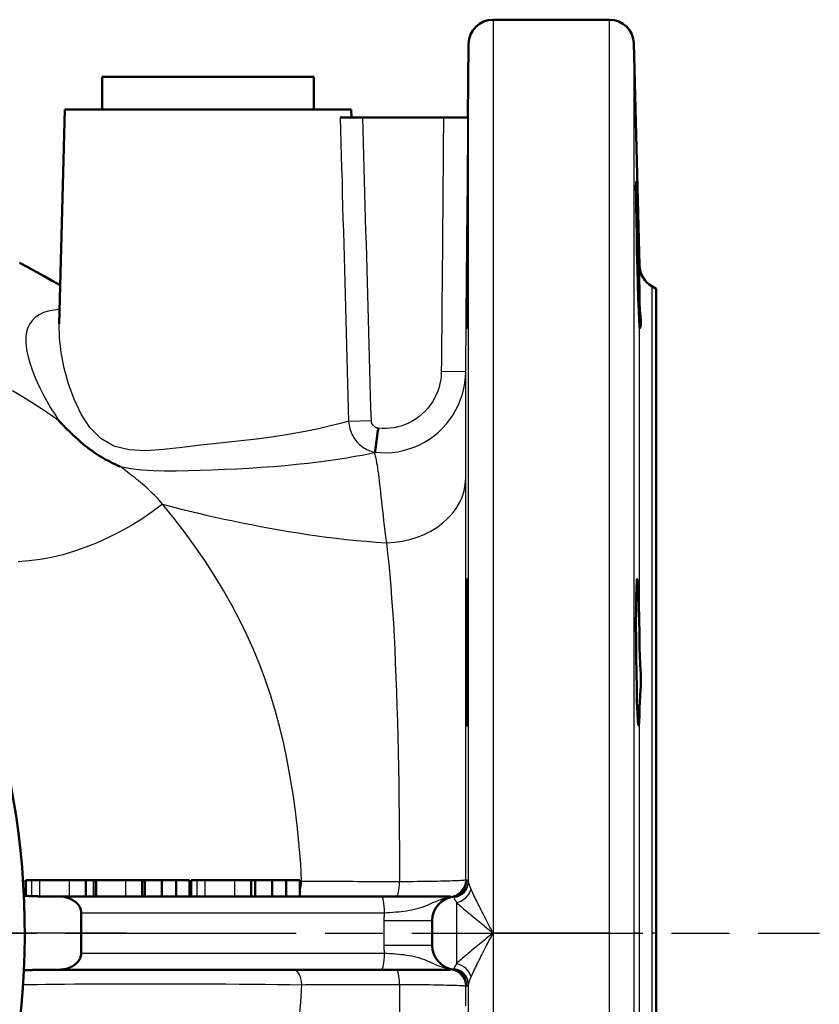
# Model space of a CAD drawing. Header units: millimetres. Extents: x 179 to 1975, y 100 to 1286.
# Tile 13 of 76: x 955 to 1053, y 203 to 324. Entities that reach past the tile are written whole.
import ezdxf

# ---------------------------------------------------------------- set-up
doc = ezdxf.new("R2010")
doc.units = ezdxf.units.MM
doc.header["$LTSCALE"] = 5
doc.linetypes.add('CHAIN', pattern=[0.3543, 0.2362, -0.0295, 0.0591, -0.0295])
for name, color, linetype, lineweight in [('Mittellinie(DIN)', 4, 'CHAIN', 25), ('Mittelpunktmarkierung(DIN)', 4, 'CHAIN', 25), ('Sichtbare Kanten(DIN)', 7, 'Continuous', 50), ('Sichtbare tangentiale Kanten(DIN)', 3, 'Continuous', 25)]:
    doc.layers.add(name, color=color, linetype=linetype, lineweight=lineweight)

msp = doc.modelspace()

# ---------------------------------------------------------------- linework, layer by layer
at = {"layer": 'Mittellinie(DIN)', "linetype": 'CHAIN', "ltscale": 23.990969}
msp.add_line((663.36, 211.84), (1053.36, 211.84), dxfattribs=at)
at = {"layer": 'Mittelpunktmarkierung(DIN)', "linetype": 'CHAIN', "ltscale": 23.990969}
msp.add_line((968.36, 211.84), (748.36, 211.84), dxfattribs=at)
at = {"layer": 'Sichtbare Kanten(DIN)'}
for p, q in [((1027.6, 323.84), (1013.33, 323.84)), ((1010.25, 311.84), (1010.33, 320.87)), ((1031.31, 293.68), (1030.6, 320.92)), ((965.36, 316.84), (991.36, 316.84)), ((965.36, 316.84), (965.36, 312.84)), ((991.36, 316.84), (991.36, 312.84)), ((960.78, 312.84), (960.09, 286.54)), ((960.78, 312.84), (995.94, 312.84)), ((995.94, 312.84), (995.96, 311.84)), ((997.35, 311.84), (994.58, 311.84)), ((997.35, 311.84), (1007.25, 311.84)), ((1010.25, 311.84), (1007.25, 311.84)), ((1033.36, 290.84), (1032.81, 291.16)), ((1033.36, 290.84), (1033.36, 211.84)), ((956.02, 218.34), (956.75, 218.34)), ((956.02, 216.4), (956.02, 218.34)), ((956.75, 218.34), (957.74, 218.34)), ((957.74, 218.34), (961.38, 218.34)), ((961.38, 218.34), (963.36, 218.34)), ((963.36, 218.34), (964.3, 218.34)), ((963.36, 216.34), (963.36, 218.34)), ((964.3, 218.34), (964.57, 218.34)), ((964.57, 218.34), (964.73, 218.34)), ((964.57, 216.34), (964.57, 218.34)), ((964.73, 218.34), (968.28, 218.34)), ((968.28, 218.34), (970.28, 218.34)), ((970.28, 218.34), (970.61, 218.34)), ((970.28, 216.34), (970.28, 218.34)), ((970.61, 216.34), (970.61, 218.34)), ((970.61, 218.34), (972.69, 218.34)), ((972.69, 216.34), (972.69, 218.34)), ((972.69, 218.34), (974.45, 218.34)), ((974.45, 216.34), (974.45, 218.34)), ((974.45, 218.34), (976.09, 218.34)), ((976.09, 216.34), (976.09, 218.34)), ((976.3, 218.34), (977.03, 218.34)), ((976.3, 216.34), (976.3, 218.34)), ((977.03, 218.34), (978.02, 218.34)), ((978.02, 218.34), (981.67, 218.34)), ((981.67, 218.34), (983.64, 218.34)), ((983.64, 218.34), (984.14, 218.34)), ((983.64, 216.34), (983.64, 218.34)), ((984.14, 216.34), (984.14, 218.34)), ((984.14, 218.34), (986.22, 218.34)), ((986.22, 216.34), (986.22, 218.34)), ((986.22, 218.34), (987.97, 218.34)), ((987.97, 216.34), (987.97, 218.34)), ((987.97, 218.34), (989.61, 218.34)), ((989.61, 216.34), (989.61, 218.34)), ((955.75, 216.4), (956.13, 216.39)), ((957.77, 216.34), (960.03, 216.34)), ((999.64, 216.34), (960.03, 216.34)), ((1008.11, 216.34), (999.64, 216.34)), ((962.8, 214.34), (962.8, 209.34)), ((1005.86, 210.34), (1005.86, 213.34)), ((1033.36, 211.84), (1033.36, 132.84)), ((956.13, 207.29), (955.75, 207.28)), ((960.03, 207.34), (957.77, 207.34)), ((960.03, 207.34), (999.64, 207.34)), ((999.64, 207.34), (1008.11, 207.34))]:
    msp.add_line(p, q, dxfattribs=at)
at = {"layer": 'Sichtbare Kanten(DIN)', "flags": 128}
for points in [[(1010.16, 297.59), (1010.18, 299.7), (1010.2, 301.55), (1010.22, 302.92), (1010.23, 303.74), (1010.24, 303.99), (1010.24, 303.61), (1010.24, 302.68), (1010.24, 301.19), (1010.23, 299.28), (1010.21, 297.14), (1010.2, 294.79), (1010.18, 292.45), (1010.16, 290.34), (1010.14, 288.49), (1010.12, 287.08), (1010.1, 286.25), (1010.09, 285.99), (1010.09, 286.37), (1010.09, 287.31), (1010.09, 288.81), (1010.11, 290.73), (1010.12, 292.89), (1010.14, 295.28), (1010.16, 297.59)], [(1031.31, 285.99), (1031.28, 286.27), (1031.24, 286.98), (1031.2, 288.13), (1031.14, 289.65), (1031.09, 291.38), (1031.04, 293.33), (1030.99, 295.4), (1030.95, 297.41), (1030.91, 299.26), (1030.89, 300.95), (1030.87, 302.33), (1030.86, 303.31), (1030.87, 303.86), (1030.89, 303.97), (1030.91, 303.61), (1030.95, 302.83), (1030.99, 301.63), (1031.04, 300.07), (1031.09, 298.27), (1031.14, 296.33), (1031.2, 294.26), (1031.24, 292.22), (1031.28, 290.4), (1031.31, 288.75)], [(955.23, 294.02), (956.25, 293.48), (957.27, 292.93), (958.26, 292.38), (959.24, 291.83), (960.21, 291.27)], [(1031.31, 288.75), (1031.32, 288.53), (1031.33, 288.32), (1031.34, 288.12), (1031.36, 287.92), (1031.38, 287.73), (1031.4, 287.55), (1031.41, 287.38), (1031.43, 287.22), (1031.44, 287.06), (1031.45, 286.92), (1031.45, 286.79), (1031.45, 286.66), (1031.45, 286.55), (1031.45, 286.44), (1031.44, 286.35), (1031.42, 286.27), (1031.41, 286.2), (1031.39, 286.14), (1031.37, 286.09), (1031.36, 286.05), (1031.34, 286.02), (1031.33, 286), (1031.32, 285.99), (1031.31, 285.99)], [(967.58, 269.06), (967.27, 269.19), (966.96, 269.33), (966.65, 269.47), (966.35, 269.62), (966.06, 269.77), (965.76, 269.93), (965.47, 270.1), (965.19, 270.27), (964.9, 270.44), (964.63, 270.62), (964.35, 270.81), (964.09, 271), (963.82, 271.19), (963.56, 271.39), (963.3, 271.59), (963.04, 271.8), (962.76, 272.04), (962.46, 272.31), (962.13, 272.61), (961.77, 272.94), (961.39, 273.31), (960.98, 273.72), (960.55, 274.17), (960.08, 274.66)], [(999.24, 273.75), (999.22, 273.57), (999.19, 273.39), (999.17, 273.22), (999.14, 273.05), (999.12, 272.88), (999.1, 272.71), (999.08, 272.55), (999.06, 272.39), (999.03, 272.23), (999.02, 272.08), (999, 271.94), (998.98, 271.8), (998.96, 271.67), (998.95, 271.55), (998.93, 271.43), (998.92, 271.33), (998.9, 271.23), (998.89, 271.14), (998.88, 271.06), (998.87, 270.99), (998.86, 270.93), (998.86, 270.88), (998.85, 270.83), (998.85, 270.8)], [(998.85, 270.8), (998.84, 270.8), (998.84, 270.8), (998.83, 270.79), (998.83, 270.79), (998.83, 270.79), (998.82, 270.79), (998.82, 270.79), (998.81, 270.78), (998.81, 270.78), (998.8, 270.78), (998.8, 270.78), (998.8, 270.78), (998.79, 270.77), (998.79, 270.77), (998.78, 270.77), (998.78, 270.77), (998.78, 270.77), (998.77, 270.76), (998.77, 270.76), (998.76, 270.76), (998.76, 270.76), (998.75, 270.76), (998.75, 270.75), (998.75, 270.75)], [(998.85, 270.8), (998.85, 270.8), (998.85, 270.8), (998.85, 270.8), (998.85, 270.8), (998.85, 270.8), (998.85, 270.8), (998.85, 270.8), (998.85, 270.8), (998.85, 270.8), (998.85, 270.8), (998.85, 270.8), (998.85, 270.8), (998.85, 270.8), (998.85, 270.8), (998.85, 270.8), (998.85, 270.8), (998.85, 270.8), (998.85, 270.8), (998.85, 270.8), (998.85, 270.8), (998.85, 270.8), (998.85, 270.8), (998.85, 270.8), (998.85, 270.8)], [(1010.16, 254.21), (1010.18, 255.04), (1010.2, 255.28), (1010.22, 254.9), (1010.23, 253.96), (1010.24, 252.47), (1010.24, 250.56), (1010.24, 248.41), (1010.24, 246.06), (1010.23, 243.72), (1010.21, 241.62), (1010.2, 239.78), (1010.18, 238.38), (1010.16, 237.55), (1010.14, 237.29), (1010.12, 237.66), (1010.1, 238.59), (1010.09, 240.08), (1010.09, 242.01), (1010.09, 244.16), (1010.09, 246.54), (1010.11, 248.87), (1010.12, 250.99), (1010.14, 252.85), (1010.16, 254.21)], [(1031.31, 239.8), (1031.28, 238.54), (1031.24, 237.72), (1031.2, 237.31), (1031.14, 237.39), (1031.09, 237.9), (1031.04, 238.86), (1030.99, 240.21), (1030.95, 241.86), (1030.91, 243.7), (1030.89, 245.73), (1030.87, 247.79), (1030.86, 249.73), (1030.87, 251.49), (1030.89, 253.03), (1030.91, 254.2), (1030.95, 254.95), (1030.99, 255.27), (1031.04, 255.13), (1031.09, 254.53), (1031.14, 253.52), (1031.2, 252.11), (1031.24, 250.38), (1031.28, 248.51), (1031.31, 246.46)], [(1031.31, 246.46), (1031.32, 246.15), (1031.33, 245.85), (1031.34, 245.54), (1031.36, 245.23), (1031.38, 244.93), (1031.39, 244.62), (1031.41, 244.32), (1031.43, 244.02), (1031.44, 243.72), (1031.45, 243.42), (1031.45, 243.13), (1031.45, 242.84), (1031.45, 242.55), (1031.45, 242.27), (1031.44, 242), (1031.43, 241.73), (1031.41, 241.46), (1031.39, 241.2), (1031.38, 240.95), (1031.36, 240.7), (1031.34, 240.47), (1031.33, 240.24), (1031.32, 240.01), (1031.31, 239.8)], [(956.13, 216.39), (956.21, 216.39), (956.28, 216.39), (956.35, 216.39), (956.43, 216.38), (956.5, 216.38), (956.57, 216.38), (956.64, 216.38), (956.71, 216.37), (956.78, 216.37), (956.84, 216.37), (956.91, 216.36), (956.98, 216.36), (957.05, 216.36), (957.11, 216.36), (957.18, 216.35), (957.25, 216.35), (957.31, 216.35), (957.38, 216.35), (957.45, 216.35), (957.51, 216.34), (957.58, 216.34), (957.64, 216.34), (957.71, 216.34), (957.77, 216.34)], [(960.03, 216.34), (960.18, 216.34), (960.34, 216.33), (960.5, 216.31), (960.66, 216.29), (960.82, 216.26), (960.97, 216.22), (961.12, 216.18), (961.26, 216.13), (961.4, 216.07), (961.55, 216.01), (961.69, 215.93), (961.83, 215.85), (961.96, 215.77), (962.09, 215.68), (962.2, 215.58), (962.31, 215.46), (962.42, 215.34), (962.51, 215.22), (962.6, 215.09), (962.66, 214.95), (962.72, 214.8), (962.76, 214.65), (962.79, 214.49), (962.8, 214.34)], [(962.8, 209.34), (962.79, 209.19), (962.76, 209.03), (962.72, 208.88), (962.66, 208.73), (962.6, 208.6), (962.51, 208.47), (962.42, 208.34), (962.31, 208.22), (962.2, 208.11), (962.09, 208.01), (961.96, 207.92), (961.83, 207.83), (961.69, 207.75), (961.55, 207.68), (961.4, 207.61), (961.26, 207.55), (961.12, 207.51), (960.97, 207.46), (960.82, 207.43), (960.66, 207.4), (960.5, 207.37), (960.34, 207.36), (960.18, 207.35), (960.03, 207.34)], [(957.77, 207.34), (957.71, 207.34), (957.64, 207.34), (957.58, 207.34), (957.51, 207.34), (957.45, 207.34), (957.38, 207.34), (957.31, 207.33), (957.25, 207.33), (957.18, 207.33), (957.11, 207.33), (957.05, 207.32), (956.98, 207.32), (956.91, 207.32), (956.84, 207.32), (956.78, 207.31), (956.71, 207.31), (956.64, 207.31), (956.57, 207.31), (956.5, 207.3), (956.43, 207.3), (956.35, 207.3), (956.28, 207.3), (956.21, 207.29), (956.13, 207.29)]]:
    msp.add_lwpolyline(points, dxfattribs=at)
at = {"layer": 'Sichtbare Kanten(DIN)'}
for centre, radius, start, end in [((1013.33, 320.84), 3, 90, 179.5), ((1027.6, 320.84), 3, 1.5, 90), ((858.36, 211.84), 97.5, 302.5633, 102.4367), ((1034.31, 293.75), 3, 181.5, 240), ((1008.86, 213.34), 3, 96.1729, 180), ((1008.86, 210.34), 3, 180, 263.8271)]:
    msp.add_arc(centre, radius, start, end, dxfattribs=at)
at = {"layer": 'Sichtbare tangentiale Kanten(DIN)'}
for p, q in [((1013.33, 323.84), (1013.33, 211.84)), ((1027.6, 211.84), (1027.6, 323.84)), ((1010.33, 218.17), (1010.33, 320.87)), ((1030.6, 320.92), (1030.6, 211.84)), ((1031.31, 288.75), (1031.31, 293.68)), ((1032.81, 291.16), (1032.81, 211.84)), ((1031.31, 246.46), (1031.31, 285.99)), ((1009.98, 280.68), (1006.98, 280.71)), ((998.4, 274.67), (995.61, 274.59)), ((1031.31, 211.84), (1031.31, 239.8)), ((956.75, 216.37), (956.75, 218.34)), ((957.74, 216.34), (957.74, 218.34)), ((961.38, 216.34), (961.38, 218.34)), ((964.3, 216.34), (964.3, 218.34)), ((964.73, 216.34), (964.73, 218.34)), ((968.28, 216.34), (968.28, 218.34)), ((976.3, 218.07), (976.09, 218.06)), ((977.03, 216.34), (977.03, 218.34)), ((978.02, 216.34), (978.02, 218.34)), ((981.67, 216.34), (981.67, 218.34)), ((989.85, 218.17), (989.61, 218.17)), ((1010.11, 218.34), (1009.98, 218.34)), ((1008.86, 215.59), (1008.86, 208.1)), ((962.8, 214.34), (1000, 214.34)), ((999.94, 213.34), (999.94, 210.34)), ((1005.86, 213.34), (999.94, 213.34)), ((1027.6, 211.84), (1013.33, 211.84)), ((1013.33, 211.84), (1013.33, 99.84)), ((1027.6, 99.84), (1027.6, 211.84)), ((1031.31, 211.84), (1030.6, 211.84)), ((1030.6, 211.84), (1030.6, 102.76)), ((1031.31, 183.89), (1031.31, 211.84)), ((1032.81, 211.84), (1032.81, 132.53)), ((1033.36, 211.84), (1032.81, 211.84)), ((999.94, 210.34), (1005.86, 210.34)), ((1000, 209.34), (962.8, 209.34)), ((1009.98, 205.34), (1010.11, 205.34)), ((1010.33, 102.82), (1010.33, 205.52))]:
    msp.add_line(p, q, dxfattribs=at)
at = {"layer": 'Sichtbare tangentiale Kanten(DIN)', "flags": 128}
for points in [[(994.58, 311.84), (994.62, 310.29), (994.67, 308.74), (994.71, 307.19), (994.75, 305.63), (994.8, 304.08), (994.84, 302.53), (994.88, 300.98), (994.92, 299.43), (994.97, 297.87), (995.01, 296.32), (995.05, 294.77), (995.1, 293.22), (995.14, 291.67), (995.18, 290.11), (995.23, 288.56), (995.27, 287.01), (995.31, 285.46), (995.36, 283.9), (995.4, 282.35), (995.44, 280.8), (995.48, 279.25), (995.53, 277.7), (995.57, 276.14), (995.61, 274.59)], [(998.4, 274.67), (998.35, 276.22), (998.31, 277.77), (998.27, 279.32), (998.22, 280.87), (998.18, 282.42), (998.14, 283.96), (998.09, 285.51), (998.05, 287.06), (998, 288.61), (997.96, 290.16), (997.92, 291.71), (997.87, 293.26), (997.83, 294.81), (997.79, 296.35), (997.74, 297.9), (997.7, 299.45), (997.65, 301), (997.61, 302.55), (997.57, 304.1), (997.52, 305.65), (997.48, 307.2), (997.43, 308.74), (997.39, 310.29), (997.35, 311.84)], [(1007.25, 311.84), (1007.24, 310.54), (1007.23, 309.25), (1007.22, 307.95), (1007.21, 306.65), (1007.2, 305.36), (1007.19, 304.06), (1007.18, 302.76), (1007.16, 301.46), (1007.15, 300.17), (1007.14, 298.87), (1007.13, 297.57), (1007.12, 296.28), (1007.11, 294.98), (1007.1, 293.68), (1007.09, 292.38), (1007.07, 291.09), (1007.06, 289.79), (1007.05, 288.49), (1007.04, 287.19), (1007.03, 285.9), (1007.02, 284.6), (1007.01, 283.3), (1007, 282.01), (1006.98, 280.71)], [(1009.98, 280.68), (1010, 281.98), (1010.01, 283.28), (1010.02, 284.58), (1010.03, 285.88), (1010.04, 287.17), (1010.05, 288.47), (1010.06, 289.77), (1010.07, 291.07), (1010.09, 292.37), (1010.1, 293.67), (1010.11, 294.96), (1010.12, 296.26), (1010.13, 297.56), (1010.14, 298.86), (1010.15, 300.16), (1010.16, 301.46), (1010.18, 302.75), (1010.19, 304.05), (1010.2, 305.35), (1010.21, 306.65), (1010.22, 307.95), (1010.23, 309.25), (1010.24, 310.54), (1010.25, 311.84)], [(960.16, 288.29), (959.44, 288.23), (958.79, 288.11), (958.19, 287.92), (957.66, 287.67), (957.2, 287.36), (956.81, 286.98), (956.5, 286.56), (956.27, 286.09), (956.11, 285.58), (956.02, 285.03), (956, 284.44), (956.04, 283.82), (956.14, 283.17), (956.29, 282.48), (956.49, 281.77), (956.75, 281.03), (957.04, 280.26), (957.38, 279.48), (957.75, 278.69), (958.15, 277.88), (958.58, 277.07), (959.05, 276.26), (959.55, 275.46), (960.08, 274.66)], [(995.6, 274.6), (994.62, 274.33), (993.39, 274.02), (991.93, 273.69), (990.28, 273.35), (988.44, 273.02), (986.44, 272.7), (984.31, 272.42), (982.08, 272.17), (979.79, 271.93), (977.48, 271.67), (975.18, 271.39), (972.92, 271.12), (970.74, 270.97), (968.69, 271.08), (966.82, 271.54), (965.21, 272.48), (963.88, 273.83), (962.79, 275.48), (961.93, 277.3), (961.25, 279.2), (960.73, 281.13), (960.36, 283.04), (960.14, 284.84), (960.09, 286.5)], [(998.85, 270.8), (999.54, 270.75), (1000.24, 270.74), (1000.94, 270.78), (1001.63, 270.87), (1002.32, 271.01), (1003, 271.2), (1003.66, 271.44), (1004.3, 271.72), (1004.92, 272.04), (1005.52, 272.41), (1006.09, 272.82), (1006.63, 273.27), (1007.13, 273.75), (1007.6, 274.27), (1008.03, 274.81), (1008.43, 275.39), (1008.78, 275.99), (1009.09, 276.62), (1009.35, 277.26), (1009.57, 277.93), (1009.75, 278.6), (1009.87, 279.29), (1009.95, 279.99), (1009.98, 280.68)], [(1006.98, 280.71), (1006.96, 280.22), (1006.91, 279.74), (1006.82, 279.25), (1006.7, 278.78), (1006.55, 278.31), (1006.36, 277.86), (1006.15, 277.42), (1005.9, 277), (1005.63, 276.59), (1005.33, 276.21), (1005, 275.85), (1004.65, 275.51), (1004.28, 275.19), (1003.88, 274.9), (1003.47, 274.64), (1003.04, 274.41), (1002.59, 274.21), (1002.13, 274.05), (1001.66, 273.91), (1001.18, 273.81), (1000.7, 273.74), (1000.21, 273.71), (999.72, 273.71), (999.24, 273.75)], [(1009.98, 267.63), (1009.98, 268.49), (1009.98, 269.34), (1009.98, 270.15), (1009.98, 270.94), (1009.98, 271.71), (1009.98, 272.44), (1009.98, 273.15), (1009.98, 273.83), (1009.98, 274.47), (1009.98, 275.1), (1009.98, 275.69), (1009.98, 276.25), (1009.98, 276.78), (1009.98, 277.29), (1009.98, 277.76), (1009.98, 278.21), (1009.98, 278.62), (1009.98, 279.01), (1009.98, 279.36), (1009.98, 279.69), (1009.98, 279.98), (1009.98, 280.24), (1009.98, 280.48), (1009.98, 280.68)], [(960.08, 274.66), (959.02, 275.39), (957.92, 276.12), (956.78, 276.86), (955.61, 277.6), (954.39, 278.35)], [(995.61, 274.59), (995.63, 274.36), (995.66, 274.13), (995.71, 273.91), (995.76, 273.68), (995.83, 273.46), (995.91, 273.24), (996, 273.03), (996.11, 272.83), (996.22, 272.63), (996.35, 272.44), (996.48, 272.25), (996.63, 272.08), (996.78, 271.92), (996.94, 271.76), (997.11, 271.61), (997.28, 271.48), (997.46, 271.35), (997.65, 271.24), (997.84, 271.14), (998.04, 271.05), (998.23, 270.97), (998.44, 270.9), (998.64, 270.85), (998.85, 270.8)], [(999.24, 273.75), (999.18, 273.76), (999.13, 273.77), (999.08, 273.79), (999.02, 273.81), (998.97, 273.83), (998.92, 273.85), (998.87, 273.88), (998.82, 273.91), (998.78, 273.94), (998.73, 273.98), (998.69, 274.02), (998.65, 274.06), (998.61, 274.1), (998.58, 274.14), (998.55, 274.19), (998.52, 274.24), (998.49, 274.29), (998.47, 274.34), (998.45, 274.39), (998.43, 274.45), (998.42, 274.5), (998.41, 274.56), (998.4, 274.61), (998.4, 274.67)], [(967.58, 269.06), (968.89, 268.8), (970.24, 268.64), (971.63, 268.55), (973.04, 268.53), (974.47, 268.54), (975.92, 268.58), (977.38, 268.61), (978.86, 268.66), (980.37, 268.71), (981.88, 268.78), (983.39, 268.85), (984.89, 268.95), (986.37, 269.05), (987.82, 269.18), (989.23, 269.32), (990.59, 269.47), (991.89, 269.63), (993.13, 269.79), (994.29, 269.96), (995.37, 270.13), (996.36, 270.3), (997.26, 270.46), (998.06, 270.61), (998.75, 270.75)], [(998.74, 270.75), (998.81, 270.55), (998.87, 270.33), (998.93, 270.08), (998.99, 269.81), (999.04, 269.52), (999.1, 269.2), (999.15, 268.87), (999.2, 268.5), (999.26, 268.12), (999.31, 267.71), (999.36, 267.28), (999.42, 266.83), (999.47, 266.35), (999.53, 265.86), (999.58, 265.34), (999.64, 264.8), (999.7, 264.23), (999.77, 263.65), (999.84, 263.05), (999.91, 262.42), (999.99, 261.77), (1000.07, 261.11), (1000.15, 260.42), (1000.24, 259.7)], [(972.79, 264.42), (972.59, 264.66), (972.39, 264.89), (972.19, 265.12), (971.99, 265.34), (971.78, 265.55), (971.57, 265.76), (971.36, 265.96), (971.15, 266.16), (970.94, 266.36), (970.72, 266.55), (970.51, 266.74), (970.29, 266.92), (970.07, 267.11), (969.85, 267.29), (969.63, 267.47), (969.41, 267.65), (969.18, 267.82), (968.95, 268), (968.73, 268.17), (968.5, 268.35), (968.27, 268.53), (968.04, 268.71), (967.81, 268.88), (967.58, 269.06)], [(1009.98, 218.34), (1009.98, 220.76), (1009.98, 223.18), (1009.98, 225.58), (1009.98, 227.96), (1009.98, 230.32), (1009.98, 232.66), (1009.98, 234.96), (1009.98, 237.24), (1009.98, 239.48), (1009.98, 241.69), (1009.98, 243.86), (1009.98, 245.99), (1009.98, 248.07), (1009.98, 250.12), (1009.98, 252.12), (1009.98, 254.07), (1009.98, 255.96), (1009.98, 257.8), (1009.98, 259.59), (1009.98, 261.31), (1009.98, 262.98), (1009.98, 264.59), (1009.98, 266.14), (1009.98, 267.63)], [(972.79, 264.42), (971.53, 263.49), (970.23, 262.61), (968.9, 261.79), (967.55, 261.03), (966.17, 260.33), (964.78, 259.7), (963.38, 259.14), (961.97, 258.66), (960.57, 258.24), (959.17, 257.91), (957.78, 257.65), (956.42, 257.47), (955.07, 257.37)], [(989.85, 218.17), (989.73, 220.34), (989.56, 222.5), (989.35, 224.65), (989.1, 226.77), (988.8, 228.88), (988.46, 230.97), (988.08, 233.03), (987.65, 235.05), (987.17, 237.05), (986.63, 239.02), (986.05, 240.95), (985.41, 242.86), (984.71, 244.74), (983.95, 246.6), (983.12, 248.43), (982.23, 250.25), (981.28, 252.05), (980.27, 253.84), (979.19, 255.62), (978.04, 257.39), (976.83, 259.15), (975.55, 260.91), (974.2, 262.67), (972.79, 264.42)], [(972.79, 264.42), (973.84, 264.14), (974.9, 263.87), (975.97, 263.61), (977.04, 263.35), (978.13, 263.1), (979.23, 262.85), (980.33, 262.61), (981.44, 262.37), (982.56, 262.14), (983.68, 261.92), (984.81, 261.7), (985.95, 261.49), (987.1, 261.29), (988.25, 261.09), (989.41, 260.9), (990.57, 260.73), (991.75, 260.56), (992.93, 260.4), (994.12, 260.25), (995.32, 260.11), (996.53, 259.99), (997.76, 259.88), (998.99, 259.79), (1000.24, 259.7)], [(1000.24, 259.7), (1000.39, 258.44), (1000.53, 257.13), (1000.66, 255.77), (1000.78, 254.35), (1000.89, 252.9), (1001, 251.39), (1001.1, 249.84), (1001.18, 248.24), (1001.27, 246.6), (1001.34, 244.92), (1001.42, 243.2), (1001.48, 241.44), (1001.54, 239.64), (1001.6, 237.82), (1001.65, 235.96), (1001.69, 234.07), (1001.73, 232.16), (1001.76, 230.21), (1001.79, 228.24), (1001.81, 226.25), (1001.83, 224.24), (1001.85, 222.22), (1001.86, 220.18), (1001.87, 218.13)], [(956.02, 218.15), (956.01, 218.16), (955.99, 218.16), (955.98, 218.16), (955.96, 218.16), (955.95, 218.16), (955.93, 218.16), (955.92, 218.16), (955.9, 218.16), (955.88, 218.16), (955.87, 218.16), (955.85, 218.16), (955.84, 218.16), (955.82, 218.16), (955.81, 218.16), (955.79, 218.16), (955.78, 218.16), (955.76, 218.16), (955.75, 218.16), (955.73, 218.16), (955.72, 218.16), (955.7, 218.16), (955.69, 218.16), (955.67, 218.16), (955.66, 218.16)], [(1001.87, 218.13), (1001.35, 218.13), (1000.83, 218.13), (1000.31, 218.13), (999.79, 218.14), (999.27, 218.14), (998.75, 218.14), (998.24, 218.14), (997.72, 218.14), (997.21, 218.14), (996.7, 218.14), (996.19, 218.15), (995.69, 218.15), (995.19, 218.15), (994.69, 218.15), (994.19, 218.15), (993.7, 218.15), (993.21, 218.16), (992.72, 218.16), (992.23, 218.16), (991.75, 218.16), (991.27, 218.16), (990.8, 218.16), (990.32, 218.17), (989.85, 218.17)], [(1009.98, 218.34), (1009.96, 218.33), (1009.9, 218.32), (1009.82, 218.31), (1009.7, 218.3), (1009.55, 218.28), (1009.37, 218.27), (1009.16, 218.26), (1008.91, 218.25), (1008.64, 218.24), (1008.34, 218.23), (1008.02, 218.22), (1007.66, 218.21), (1007.28, 218.2), (1006.88, 218.19), (1006.46, 218.18), (1006.01, 218.18), (1005.55, 218.17), (1005.06, 218.16), (1004.56, 218.15), (1004.04, 218.15), (1003.52, 218.14), (1002.98, 218.14), (1002.43, 218.13), (1001.87, 218.13)], [(1010.12, 218.29), (1010.12, 218.3), (1010.12, 218.3), (1010.12, 218.3), (1010.12, 218.31), (1010.12, 218.31), (1010.12, 218.31), (1010.12, 218.32), (1010.12, 218.32), (1010.12, 218.32), (1010.12, 218.32), (1010.12, 218.33), (1010.12, 218.33), (1010.12, 218.33), (1010.12, 218.33), (1010.12, 218.33), (1010.11, 218.33), (1010.11, 218.34), (1010.11, 218.34), (1010.11, 218.34), (1010.11, 218.34), (1010.11, 218.34), (1010.11, 218.34), (1010.11, 218.34), (1010.11, 218.34)], [(1010.32, 218.31), (1010.31, 218.31), (1010.3, 218.31), (1010.29, 218.31), (1010.29, 218.31), (1010.28, 218.31), (1010.27, 218.31), (1010.26, 218.31), (1010.25, 218.3), (1010.25, 218.3), (1010.24, 218.3), (1010.23, 218.3), (1010.22, 218.3), (1010.21, 218.3), (1010.21, 218.3), (1010.2, 218.3), (1010.19, 218.3), (1010.18, 218.29), (1010.17, 218.29), (1010.16, 218.29), (1010.16, 218.29), (1010.15, 218.29), (1010.14, 218.29), (1010.13, 218.29), (1010.12, 218.29)], [(1010.12, 218.29), (1010.12, 218.29), (1010.12, 218.29), (1010.12, 218.29), (1010.12, 218.29), (1010.12, 218.29), (1010.12, 218.29), (1010.12, 218.29), (1010.12, 218.29), (1010.12, 218.29), (1010.12, 218.29), (1010.12, 218.29), (1010.12, 218.29), (1010.12, 218.29), (1010.12, 218.29), (1010.12, 218.29), (1010.12, 218.29), (1010.12, 218.29), (1010.12, 218.29), (1010.12, 218.29), (1010.12, 218.29), (1010.12, 218.29), (1010.12, 218.29), (1010.12, 218.29), (1010.12, 218.29)], [(1010.33, 218.17), (1010.33, 218.18), (1010.33, 218.19), (1010.33, 218.2), (1010.33, 218.21), (1010.33, 218.22), (1010.33, 218.23), (1010.33, 218.24), (1010.33, 218.25), (1010.33, 218.26), (1010.33, 218.26), (1010.33, 218.27), (1010.32, 218.28), (1010.32, 218.28), (1010.32, 218.29), (1010.32, 218.29), (1010.32, 218.3), (1010.32, 218.3), (1010.32, 218.3), (1010.32, 218.31), (1010.32, 218.31), (1010.32, 218.31), (1010.32, 218.31), (1010.32, 218.31), (1010.32, 218.31)], [(1010.65, 217.21), (1010.62, 217.26), (1010.6, 217.32), (1010.58, 217.37), (1010.56, 217.42), (1010.54, 217.47), (1010.52, 217.52), (1010.5, 217.56), (1010.48, 217.61), (1010.46, 217.65), (1010.45, 217.7), (1010.43, 217.74), (1010.42, 217.78), (1010.41, 217.82), (1010.39, 217.86), (1010.38, 217.9), (1010.37, 217.93), (1010.36, 217.97), (1010.36, 218), (1010.35, 218.03), (1010.34, 218.06), (1010.34, 218.09), (1010.33, 218.12), (1010.33, 218.14), (1010.33, 218.17)], [(1000, 214.34), (1000.34, 214.36), (1000.68, 214.38), (1001.03, 214.4), (1001.37, 214.43), (1001.72, 214.46), (1002.06, 214.49), (1002.39, 214.53), (1002.73, 214.58), (1003.06, 214.63), (1003.38, 214.69), (1003.7, 214.76), (1004.01, 214.84), (1004.33, 214.93), (1004.64, 215.03), (1004.96, 215.15), (1005.27, 215.27), (1005.6, 215.42), (1005.94, 215.57), (1006.3, 215.73), (1006.67, 215.89), (1007.07, 216.03), (1007.48, 216.16), (1007.93, 216.26), (1008.4, 216.32)], [(1008.11, 216.34), (1008.12, 216.34), (1008.14, 216.34), (1008.15, 216.34), (1008.16, 216.34), (1008.17, 216.34), (1008.18, 216.34), (1008.2, 216.34), (1008.21, 216.34), (1008.22, 216.34), (1008.23, 216.34), (1008.25, 216.34), (1008.26, 216.34), (1008.27, 216.33), (1008.28, 216.33), (1008.29, 216.33), (1008.31, 216.33), (1008.32, 216.33), (1008.33, 216.33), (1008.34, 216.33), (1008.35, 216.32), (1008.36, 216.32), (1008.38, 216.32), (1008.39, 216.32), (1008.4, 216.32)], [(1008.4, 216.32), (1008.4, 216.32), (1008.4, 216.32), (1008.4, 216.32), (1008.4, 216.32), (1008.4, 216.31), (1008.4, 216.31), (1008.4, 216.31), (1008.41, 216.31), (1008.41, 216.31), (1008.41, 216.31), (1008.41, 216.31), (1008.41, 216.31), (1008.41, 216.31), (1008.41, 216.31), (1008.41, 216.31), (1008.41, 216.31), (1008.41, 216.31), (1008.41, 216.31), (1008.41, 216.31), (1008.41, 216.31), (1008.42, 216.31), (1008.42, 216.31), (1008.42, 216.31), (1008.42, 216.31)], [(1008.53, 216.32), (1008.53, 216.32), (1008.53, 216.32), (1008.53, 216.32), (1008.54, 216.32), (1008.54, 216.32), (1008.54, 216.32), (1008.54, 216.32), (1008.54, 216.31), (1008.54, 216.31), (1008.54, 216.31), (1008.54, 216.3), (1008.54, 216.3), (1008.54, 216.3), (1008.54, 216.29), (1008.54, 216.29), (1008.54, 216.28), (1008.54, 216.27), (1008.54, 216.27), (1008.54, 216.26), (1008.54, 216.26), (1008.54, 216.25), (1008.54, 216.24), (1008.54, 216.23), (1008.54, 216.23)], [(1008.54, 216.22), (1008.54, 216.21), (1008.55, 216.19), (1008.55, 216.18), (1008.55, 216.16), (1008.56, 216.14), (1008.57, 216.12), (1008.57, 216.09), (1008.58, 216.07), (1008.59, 216.05), (1008.6, 216.02), (1008.62, 216), (1008.63, 215.97), (1008.64, 215.95), (1008.66, 215.92), (1008.68, 215.89), (1008.69, 215.86), (1008.71, 215.83), (1008.73, 215.8), (1008.75, 215.76), (1008.77, 215.73), (1008.79, 215.7), (1008.81, 215.66), (1008.83, 215.62), (1008.86, 215.59)], [(1013.33, 211.84), (1013.2, 212.09), (1013.08, 212.33), (1012.95, 212.57), (1012.82, 212.82), (1012.7, 213.06), (1012.57, 213.3), (1012.45, 213.54), (1012.32, 213.78), (1012.2, 214.02), (1012.08, 214.26), (1011.96, 214.49), (1011.84, 214.72), (1011.73, 214.95), (1011.61, 215.18), (1011.5, 215.4), (1011.39, 215.62), (1011.28, 215.84), (1011.18, 216.05), (1011.08, 216.26), (1010.98, 216.46), (1010.89, 216.66), (1010.8, 216.85), (1010.72, 217.03), (1010.65, 217.21)], [(1008.86, 215.59), (1008.98, 215.47), (1009.12, 215.34), (1009.27, 215.21), (1009.42, 215.08), (1009.58, 214.94), (1009.75, 214.79), (1009.92, 214.65), (1010.1, 214.5), (1010.28, 214.34), (1010.47, 214.19), (1010.66, 214.03), (1010.85, 213.87), (1011.05, 213.7), (1011.25, 213.54), (1011.45, 213.37), (1011.65, 213.21), (1011.86, 213.04), (1012.07, 212.87), (1012.28, 212.7), (1012.49, 212.53), (1012.7, 212.36), (1012.91, 212.18), (1013.12, 212.01), (1013.33, 211.84)], [(1000, 214.34), (1000, 214.3), (999.99, 214.26), (999.99, 214.22), (999.98, 214.18), (999.98, 214.13), (999.97, 214.09), (999.97, 214.05), (999.97, 214.01), (999.96, 213.97), (999.96, 213.93), (999.96, 213.88), (999.95, 213.84), (999.95, 213.8), (999.95, 213.76), (999.95, 213.72), (999.94, 213.67), (999.94, 213.63), (999.94, 213.59), (999.94, 213.55), (999.94, 213.51), (999.94, 213.47), (999.94, 213.43), (999.94, 213.38), (999.94, 213.34)], [(1013.33, 211.84), (1013.12, 211.67), (1012.91, 211.5), (1012.7, 211.33), (1012.49, 211.16), (1012.28, 210.98), (1012.07, 210.81), (1011.86, 210.64), (1011.65, 210.48), (1011.45, 210.31), (1011.25, 210.14), (1011.05, 209.98), (1010.85, 209.82), (1010.66, 209.66), (1010.47, 209.5), (1010.28, 209.34), (1010.1, 209.19), (1009.92, 209.04), (1009.75, 208.89), (1009.58, 208.75), (1009.42, 208.61), (1009.27, 208.47), (1009.12, 208.34), (1008.98, 208.22), (1008.86, 208.1)], [(1010.65, 206.47), (1010.72, 206.65), (1010.8, 206.83), (1010.89, 207.02), (1010.98, 207.22), (1011.08, 207.42), (1011.18, 207.63), (1011.28, 207.84), (1011.39, 208.06), (1011.5, 208.28), (1011.61, 208.51), (1011.73, 208.73), (1011.84, 208.96), (1011.96, 209.19), (1012.08, 209.43), (1012.2, 209.66), (1012.32, 209.9), (1012.45, 210.14), (1012.57, 210.38), (1012.7, 210.62), (1012.82, 210.87), (1012.95, 211.11), (1013.08, 211.35), (1013.2, 211.6), (1013.33, 211.84)], [(999.94, 210.34), (999.94, 210.3), (999.94, 210.26), (999.94, 210.22), (999.94, 210.18), (999.94, 210.13), (999.94, 210.09), (999.94, 210.05), (999.94, 210.01), (999.95, 209.97), (999.95, 209.93), (999.95, 209.88), (999.95, 209.84), (999.96, 209.8), (999.96, 209.76), (999.96, 209.72), (999.97, 209.68), (999.97, 209.63), (999.97, 209.59), (999.98, 209.55), (999.98, 209.51), (999.99, 209.47), (999.99, 209.43), (1000, 209.38), (1000, 209.34)], [(1008.4, 207.36), (1007.93, 207.42), (1007.48, 207.52), (1007.07, 207.65), (1006.67, 207.79), (1006.3, 207.95), (1005.94, 208.11), (1005.6, 208.27), (1005.27, 208.41), (1004.96, 208.54), (1004.64, 208.65), (1004.33, 208.75), (1004.01, 208.84), (1003.7, 208.92), (1003.38, 208.99), (1003.06, 209.05), (1002.73, 209.1), (1002.39, 209.15), (1002.06, 209.19), (1001.72, 209.22), (1001.37, 209.25), (1001.03, 209.28), (1000.68, 209.3), (1000.34, 209.32), (1000, 209.34)], [(1008.86, 208.1), (1008.83, 208.06), (1008.81, 208.02), (1008.79, 207.99), (1008.77, 207.95), (1008.75, 207.92), (1008.73, 207.89), (1008.71, 207.86), (1008.69, 207.83), (1008.68, 207.8), (1008.66, 207.77), (1008.64, 207.74), (1008.63, 207.71), (1008.62, 207.68), (1008.6, 207.66), (1008.59, 207.63), (1008.58, 207.61), (1008.57, 207.59), (1008.57, 207.57), (1008.56, 207.55), (1008.55, 207.53), (1008.55, 207.51), (1008.55, 207.49), (1008.54, 207.47), (1008.54, 207.46)], [(1008.4, 207.37), (1008.39, 207.36), (1008.38, 207.36), (1008.36, 207.36), (1008.35, 207.36), (1008.34, 207.36), (1008.33, 207.36), (1008.32, 207.35), (1008.31, 207.35), (1008.29, 207.35), (1008.28, 207.35), (1008.27, 207.35), (1008.26, 207.35), (1008.25, 207.35), (1008.23, 207.35), (1008.22, 207.35), (1008.21, 207.34), (1008.2, 207.34), (1008.18, 207.34), (1008.17, 207.34), (1008.16, 207.34), (1008.15, 207.34), (1008.14, 207.34), (1008.12, 207.34), (1008.11, 207.34)], [(1008.42, 207.37), (1008.42, 207.37), (1008.42, 207.37), (1008.42, 207.37), (1008.41, 207.37), (1008.41, 207.37), (1008.41, 207.37), (1008.41, 207.37), (1008.41, 207.37), (1008.41, 207.37), (1008.41, 207.37), (1008.41, 207.37), (1008.41, 207.37), (1008.41, 207.37), (1008.41, 207.37), (1008.41, 207.37), (1008.41, 207.37), (1008.4, 207.37), (1008.4, 207.37), (1008.4, 207.37), (1008.4, 207.37), (1008.4, 207.37), (1008.4, 207.37), (1008.4, 207.37), (1008.4, 207.37)], [(1008.54, 207.46), (1008.54, 207.45), (1008.54, 207.44), (1008.54, 207.44), (1008.54, 207.43), (1008.54, 207.42), (1008.54, 207.42), (1008.54, 207.41), (1008.54, 207.4), (1008.54, 207.4), (1008.54, 207.39), (1008.54, 207.39), (1008.54, 207.38), (1008.54, 207.38), (1008.54, 207.38), (1008.54, 207.37), (1008.54, 207.37), (1008.54, 207.37), (1008.54, 207.37), (1008.54, 207.36), (1008.54, 207.36), (1008.53, 207.36), (1008.53, 207.36), (1008.53, 207.36), (1008.53, 207.36)], [(1010.33, 205.52), (1010.33, 205.54), (1010.33, 205.57), (1010.34, 205.59), (1010.34, 205.62), (1010.35, 205.65), (1010.36, 205.68), (1010.36, 205.72), (1010.37, 205.75), (1010.38, 205.79), (1010.39, 205.82), (1010.41, 205.86), (1010.42, 205.9), (1010.43, 205.94), (1010.45, 205.99), (1010.46, 206.03), (1010.48, 206.07), (1010.5, 206.12), (1010.52, 206.17), (1010.54, 206.22), (1010.56, 206.26), (1010.58, 206.32), (1010.6, 206.37), (1010.62, 206.42), (1010.65, 206.47)], [(955.66, 205.52), (956.51, 205.54), (957.45, 205.55), (958.47, 205.57), (959.57, 205.58), (960.75, 205.59), (962, 205.6), (963.32, 205.61), (964.7, 205.62), (966.14, 205.62), (967.63, 205.63), (969.17, 205.63), (970.74, 205.63), (972.35, 205.63), (973.97, 205.63), (975.62, 205.62), (977.27, 205.61), (978.91, 205.61), (980.55, 205.6), (982.17, 205.58), (983.78, 205.57), (985.36, 205.56), (986.9, 205.54), (988.41, 205.53), (989.85, 205.51)], [(989.56, 201.2), (989.73, 203.36), (989.86, 205.53)], [(989.85, 205.51), (990.32, 205.52), (990.8, 205.52), (991.27, 205.52), (991.75, 205.52), (992.23, 205.52), (992.72, 205.53), (993.21, 205.53), (993.7, 205.53), (994.19, 205.53), (994.69, 205.53), (995.19, 205.54), (995.69, 205.54), (996.19, 205.54), (996.7, 205.54), (997.21, 205.54), (997.72, 205.54), (998.24, 205.54), (998.75, 205.55), (999.27, 205.55), (999.79, 205.55), (1000.31, 205.55), (1000.83, 205.55), (1001.35, 205.55), (1001.87, 205.55)], [(1001.87, 205.55), (1001.86, 203.51), (1001.85, 201.47)], [(1001.87, 205.55), (1002.43, 205.55), (1002.98, 205.55), (1003.52, 205.54), (1004.05, 205.54), (1004.57, 205.53), (1005.07, 205.52), (1005.55, 205.52), (1006.02, 205.51), (1006.46, 205.5), (1006.89, 205.49), (1007.29, 205.48), (1007.67, 205.47), (1008.02, 205.46), (1008.35, 205.45), (1008.65, 205.44), (1008.92, 205.43), (1009.16, 205.42), (1009.37, 205.41), (1009.55, 205.4), (1009.7, 205.39), (1009.82, 205.38), (1009.9, 205.37), (1009.96, 205.35), (1009.98, 205.34)], [(1009.98, 202.92), (1009.98, 205.34)], [(1010.11, 205.34), (1010.11, 205.34), (1010.11, 205.34), (1010.11, 205.34), (1010.11, 205.34), (1010.11, 205.35), (1010.11, 205.35), (1010.11, 205.35), (1010.11, 205.35), (1010.12, 205.35), (1010.12, 205.35), (1010.12, 205.35), (1010.12, 205.36), (1010.12, 205.36), (1010.12, 205.36), (1010.12, 205.36), (1010.12, 205.37), (1010.12, 205.37), (1010.12, 205.37), (1010.12, 205.37), (1010.12, 205.38), (1010.12, 205.38), (1010.12, 205.38), (1010.12, 205.39), (1010.12, 205.39)], [(1010.12, 205.4), (1010.13, 205.4), (1010.14, 205.39), (1010.15, 205.39), (1010.16, 205.39), (1010.16, 205.39), (1010.17, 205.39), (1010.18, 205.39), (1010.19, 205.39), (1010.2, 205.39), (1010.21, 205.39), (1010.21, 205.38), (1010.22, 205.38), (1010.23, 205.38), (1010.24, 205.38), (1010.25, 205.38), (1010.25, 205.38), (1010.26, 205.38), (1010.27, 205.38), (1010.28, 205.38), (1010.29, 205.38), (1010.29, 205.37), (1010.3, 205.37), (1010.31, 205.37), (1010.32, 205.37)], [(1010.12, 205.39), (1010.12, 205.39), (1010.12, 205.39), (1010.12, 205.39), (1010.12, 205.39), (1010.12, 205.39), (1010.12, 205.39), (1010.12, 205.39), (1010.12, 205.39), (1010.12, 205.39), (1010.12, 205.39), (1010.12, 205.4), (1010.12, 205.4), (1010.12, 205.4), (1010.12, 205.4), (1010.12, 205.4), (1010.12, 205.4), (1010.12, 205.4), (1010.12, 205.4), (1010.12, 205.4), (1010.12, 205.4), (1010.12, 205.4), (1010.12, 205.4), (1010.12, 205.4), (1010.12, 205.4)], [(1010.32, 205.37), (1010.32, 205.37), (1010.32, 205.37), (1010.32, 205.37), (1010.32, 205.38), (1010.32, 205.38), (1010.32, 205.38), (1010.32, 205.38), (1010.32, 205.39), (1010.32, 205.39), (1010.32, 205.4), (1010.32, 205.4), (1010.32, 205.41), (1010.33, 205.41), (1010.33, 205.42), (1010.33, 205.43), (1010.33, 205.44), (1010.33, 205.44), (1010.33, 205.45), (1010.33, 205.46), (1010.33, 205.47), (1010.33, 205.48), (1010.33, 205.49), (1010.33, 205.5), (1010.33, 205.52)]]:
    msp.add_lwpolyline(points, dxfattribs=at)
at = {"layer": 'Sichtbare tangentiale Kanten(DIN)'}
for centre, major_axis, ratio, start_param, end_param in [((999.98, 267.7), (10, 0), 0.799462, 4.738984, 6.274669), ((988.86, 218.34), (0, -2), 0.4993, 0.852445, 1.484165), ((1001.49, 218.34), (0, -2), 0.190148, 0, 1.46551), ((1007.98, 218.34), (0, -2), 0.999962, 0, 1.56997), ((1008.11, 218.34), (0, -2), 0.999962, 0, 1.57012), ((1008.12, 218.29), (1.98, 0.26), 0.997761, 4.721574, 6.152696), ((1008.12, 218.29), (0.29, -1.98), 0.999961, 0, 1.423178), ((1008.32, 218.31), (0.22, -1.99), 0.999962, 0, 1.462538), ((1008.33, 218.17), (2, 0.08), 0.97783, 4.778465, 6.24157), ((999.64, 214.34), (0, 2), 0.18323, 4.712389, 6.283185), ((1008.86, 217.25), (-1.62, -1.17), 0.772597, 1.060344, 2.362799), ((999.64, 209.34), (0, -2), 0.18323, 0, 1.570796), ((1008.86, 206.43), (1.62, -1.17), 0.772597, 0.778794, 2.081249), ((988.86, 205.34), (0, 2), 0.4993, 4.799021, 6.283185), ((1001.49, 205.34), (0, 2), 0.190148, 4.817676, 6.283185), ((1007.98, 205.34), (0, 2), 0.999962, 4.713215, 6.283185), ((1008.11, 205.34), (0, 2), 0.999962, 4.713065, 6.283185), ((1008.12, 205.39), (1.98, -0.26), 0.997761, 0.130489, 1.561612), ((1008.12, 205.4), (0.29, 1.98), 0.999961, 4.860008, 6.283185), ((1008.32, 205.37), (0.22, 1.99), 0.999962, 4.820647, 6.283185), ((1008.33, 205.51), (2, -0.08), 0.97783, 0.041616, 1.50472)]:
    msp.add_ellipse(centre, major_axis=major_axis, ratio=ratio, start_param=start_param, end_param=end_param, dxfattribs=at)

doc.saveas('drawing.dxf')
